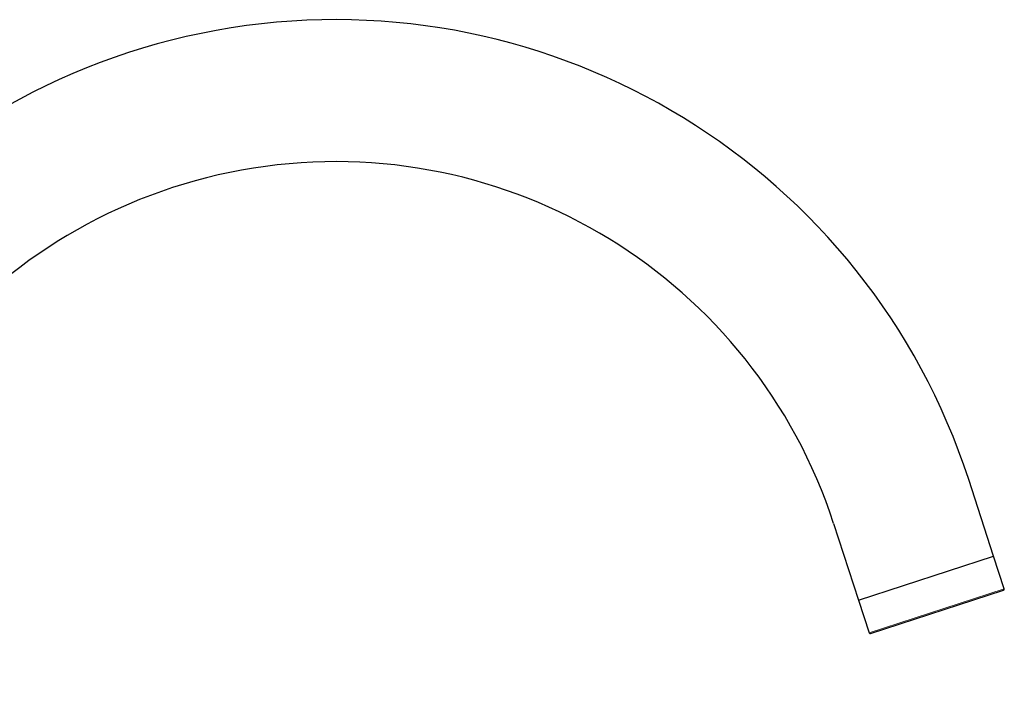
# Model space of a CAD drawing. Header units: millimetres. Extents: x 8 to 837, y 12 to 852.
# Tile 26 of 26: x 656 to 837, y 730 to 852. Entities that reach past the tile are written whole.
import ezdxf

# ---------------------------------------------------------------- set-up
doc = ezdxf.new("R2010")
doc.units = ezdxf.units.MM

msp = doc.modelspace()

# ---------------------------------------------------------------- linework, layer by layer
at = {"color": 7, "linetype": 'Continuous', "lineweight": 30}
for p, q in [((834.55, 753.9), (830, 767.91)), ((805.27, 759.88), (809.82, 745.87)), ((809.82, 745.87), (834.55, 753.9)), ((836.5, 747.91), (834.55, 753.9)), ((812.02, 739.75), (836.37, 747.66)), ((809.82, 745.87), (811.77, 739.88))]:
    msp.add_line(p, q, dxfattribs=at)
at = {"color": 8, "linetype": 'Continuous', "lineweight": 0}
msp.add_line((836.5, 747.91), (811.77, 739.88), dxfattribs=at)
at = {"color": 7, "linetype": 'Continuous', "lineweight": 30}
for centre, radius, start, end in [((714.08, 730.25), 121.88, 18, 180), ((714.08, 730.25), 95.88, 18, 180), ((836.31, 747.85), 0.2, 288, 18), ((811.96, 739.94), 0.2, 198, 288)]:
    msp.add_arc(centre, radius, start, end, dxfattribs=at)

doc.saveas('drawing.dxf')
